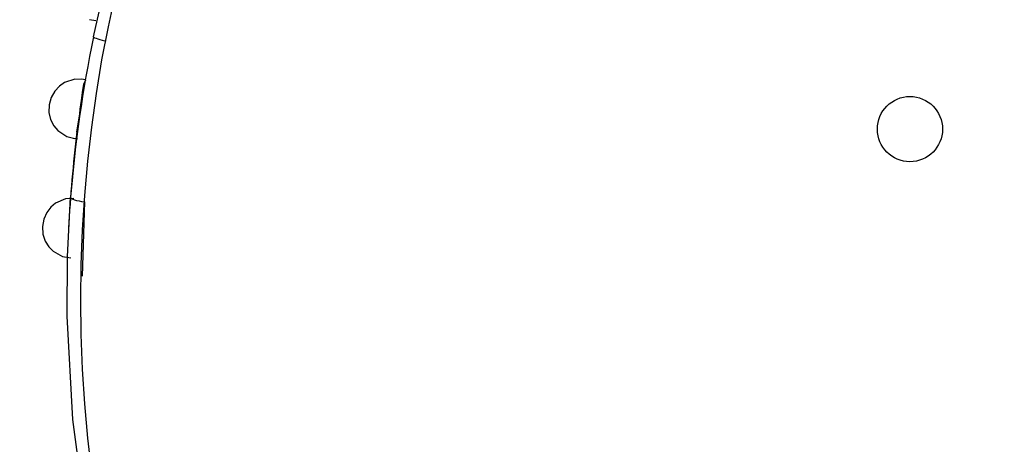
# Model space of a CAD drawing. Header units: millimetres. Extents: x -0.13 to 0.24, y 0 to 1.59.
# Tile 26 of 68: x -0.09922 to -0.07959, y 0.787 to 0.79546. Entities that reach past the tile are written whole.
import ezdxf

# ---------------------------------------------------------------- set-up
doc = ezdxf.new("R2010")
doc.units = ezdxf.units.MM
doc.layers.add('BLOCKS', color=3, linetype='Continuous')

msp = doc.modelspace()

# ---------------------------------------------------------------- linework, layer by layer
at = {"layer": 'BLOCKS'}
for points, knots in [([(-0.040013, 0.789885), (-0.040013, 0.807004), (-0.053889, 0.820881), (-0.071007, 0.820881), (-0.071007, 0.820881), (-0.088126, 0.820881), (-0.102004, 0.807004), (-0.102004, 0.789885), (-0.102004, 0.789885), (-0.102004, 0.772768), (-0.088126, 0.758889), (-0.071007, 0.758889), (-0.071007, 0.758889), (-0.053889, 0.758889), (-0.040013, 0.772768), (-0.040013, 0.789885)], [0, 0, 0, 0, 0.25, 0.25, 0.25, 0.25, 0.5, 0.5, 0.5, 0.5, 0.75, 0.75, 0.75, 0.75, 1, 1, 1, 1]), ([(-0.044015, 0.789885), (-0.044015, 0.804795), (-0.056101, 0.81688), (-0.071007, 0.81688), (-0.071007, 0.81688), (-0.085916, 0.81688), (-0.098, 0.804795), (-0.098, 0.789885), (-0.098, 0.789885), (-0.098, 0.774977), (-0.085916, 0.762892), (-0.071007, 0.762892), (-0.071007, 0.762892), (-0.056101, 0.762892), (-0.044015, 0.774977), (-0.044015, 0.789885)], [0, 0, 0, 0, 0.25, 0.25, 0.25, 0.25, 0.5, 0.5, 0.5, 0.5, 0.75, 0.75, 0.75, 0.75, 1, 1, 1, 1]), ([(-0.097748, 0.795124), (-0.097748, 0.795124), (-0.097503, 0.796213), (-0.097503, 0.796213), (-0.097503, 0.796213), (-0.097503, 0.796213), (-0.096827, 0.798546), (-0.096827, 0.798546), (-0.096827, 0.798546), (-0.096827, 0.798546), (-0.095963, 0.800813), (-0.095963, 0.800813), (-0.095963, 0.800813), (-0.095963, 0.800813), (-0.095721, 0.801365), (-0.095721, 0.801365)], [0, 0, 0, 0, 0.25, 0.25, 0.25, 0.25, 0.5, 0.5, 0.5, 0.5, 0.75, 0.75, 0.75, 0.75, 1, 1, 1, 1]), ([(-0.097748, 0.795124), (-0.097748, 0.795124), (-0.097739, 0.795116), (-0.097739, 0.795116), (-0.097739, 0.795116), (-0.097739, 0.795116), (-0.097725, 0.795104), (-0.097725, 0.795104), (-0.097725, 0.795104), (-0.097725, 0.795104), (-0.097696, 0.795095), (-0.097696, 0.795095), (-0.097696, 0.795095), (-0.097696, 0.795095), (-0.097663, 0.795081), (-0.097663, 0.795081), (-0.097663, 0.795081), (-0.097663, 0.795081), (-0.097621, 0.795068), (-0.097621, 0.795068), (-0.097621, 0.795068), (-0.097621, 0.795068), (-0.097572, 0.795054), (-0.097572, 0.795054), (-0.097572, 0.795054), (-0.097572, 0.795054), (-0.09752, 0.795041), (-0.09752, 0.795041), (-0.09752, 0.795041), (-0.09752, 0.795041), (-0.097503, 0.795039), (-0.097503, 0.795039)], [0, 0, 0, 0, 0.125, 0.125, 0.125, 0.125, 0.25, 0.25, 0.25, 0.25, 0.375, 0.375, 0.375, 0.375, 0.5, 0.5, 0.5, 0.5, 0.625, 0.625, 0.625, 0.625, 0.75, 0.75, 0.75, 0.75, 0.875, 0.875, 0.875, 0.875, 1, 1, 1, 1]), ([(-0.097957, 0.794276), (-0.097957, 0.794276), (-0.098122, 0.794278), (-0.098122, 0.794278), (-0.098122, 0.794278), (-0.098122, 0.794278), (-0.098327, 0.794213), (-0.098327, 0.794213), (-0.098327, 0.794213), (-0.098327, 0.794213), (-0.098429, 0.794143), (-0.098429, 0.794143), (-0.098429, 0.794143), (-0.098429, 0.794143), (-0.098522, 0.794042), (-0.098522, 0.794042), (-0.098522, 0.794042), (-0.098522, 0.794042), (-0.098594, 0.793915), (-0.098594, 0.793915), (-0.098594, 0.793915), (-0.098594, 0.793915), (-0.098634, 0.793768), (-0.098634, 0.793768), (-0.098634, 0.793768), (-0.098634, 0.793768), (-0.098636, 0.793617), (-0.098636, 0.793617), (-0.098636, 0.793617), (-0.098636, 0.793617), (-0.098603, 0.793474), (-0.098603, 0.793474), (-0.098603, 0.793474), (-0.098603, 0.793474), (-0.09854, 0.793352), (-0.09854, 0.793352), (-0.09854, 0.793352), (-0.09854, 0.793352), (-0.09846, 0.793257), (-0.09846, 0.793257), (-0.09846, 0.793257), (-0.09846, 0.793257), (-0.098282, 0.793139), (-0.098282, 0.793139), (-0.098282, 0.793139), (-0.098282, 0.793139), (-0.098122, 0.793096), (-0.098122, 0.793096)], [0, 0, 0, 0, 0.083333, 0.083333, 0.083333, 0.083333, 0.166667, 0.166667, 0.166667, 0.166667, 0.25, 0.25, 0.25, 0.25, 0.333333, 0.333333, 0.333333, 0.333333, 0.416667, 0.416667, 0.416667, 0.416667, 0.5, 0.5, 0.5, 0.5, 0.583333, 0.583333, 0.583333, 0.583333, 0.666667, 0.666667, 0.666667, 0.666667, 0.75, 0.75, 0.75, 0.75, 0.833333, 0.833333, 0.833333, 0.833333, 0.916667, 0.916667, 0.916667, 0.916667, 1, 1, 1, 1]), ([(-0.098077, 0.793226), (-0.098077, 0.793226), (-0.09806, 0.79335), (-0.09806, 0.79335), (-0.09806, 0.79335), (-0.09806, 0.79335), (-0.098035, 0.793508), (-0.098035, 0.793508), (-0.098035, 0.793508), (-0.098035, 0.793508), (-0.098023, 0.79359), (-0.098023, 0.79359), (-0.098023, 0.79359), (-0.098023, 0.79359), (-0.098011, 0.793681), (-0.098011, 0.793681), (-0.098011, 0.793681), (-0.098011, 0.793681), (-0.097998, 0.793768), (-0.097998, 0.793768), (-0.097998, 0.793768), (-0.097998, 0.793768), (-0.097986, 0.793855), (-0.097986, 0.793855), (-0.097986, 0.793855), (-0.097986, 0.793855), (-0.097967, 0.794011), (-0.097967, 0.794011), (-0.097967, 0.794011), (-0.097967, 0.794011), (-0.097942, 0.794182), (-0.097942, 0.794182), (-0.097942, 0.794182), (-0.097942, 0.794182), (-0.097899, 0.794265), (-0.097899, 0.794265)], [0, 0, 0, 0, 0.111111, 0.111111, 0.111111, 0.111111, 0.222222, 0.222222, 0.222222, 0.222222, 0.333333, 0.333333, 0.333333, 0.333333, 0.444444, 0.444444, 0.444444, 0.444444, 0.555556, 0.555556, 0.555556, 0.555556, 0.666667, 0.666667, 0.666667, 0.666667, 0.777778, 0.777778, 0.777778, 0.777778, 0.888889, 0.888889, 0.888889, 0.888889, 1, 1, 1, 1]), ([(-0.080819, 0.793284), (-0.080819, 0.793644), (-0.081109, 0.793934), (-0.081469, 0.793934), (-0.081469, 0.793934), (-0.081827, 0.793934), (-0.082119, 0.793644), (-0.082119, 0.793284), (-0.082119, 0.793284), (-0.082119, 0.792926), (-0.081827, 0.792634), (-0.081469, 0.792634), (-0.081469, 0.792634), (-0.081109, 0.792634), (-0.080819, 0.792926), (-0.080819, 0.793284)], [0, 0, 0, 0, 0.25, 0.25, 0.25, 0.25, 0.5, 0.5, 0.5, 0.5, 0.75, 0.75, 0.75, 0.75, 1, 1, 1, 1]), ([(-0.098141, 0.791903), (-0.098141, 0.791903), (-0.098307, 0.791891), (-0.098307, 0.791891), (-0.098307, 0.791891), (-0.098307, 0.791891), (-0.098503, 0.791808), (-0.098503, 0.791808), (-0.098503, 0.791808), (-0.098503, 0.791808), (-0.098598, 0.791729), (-0.098598, 0.791729), (-0.098598, 0.791729), (-0.098598, 0.791729), (-0.098681, 0.791622), (-0.098681, 0.791622), (-0.098681, 0.791622), (-0.098681, 0.791622), (-0.098741, 0.791489), (-0.098741, 0.791489), (-0.098741, 0.791489), (-0.098741, 0.791489), (-0.098768, 0.79134), (-0.098768, 0.79134), (-0.098768, 0.79134), (-0.098768, 0.79134), (-0.098758, 0.791191), (-0.098758, 0.791191), (-0.098758, 0.791191), (-0.098758, 0.791191), (-0.098712, 0.791053), (-0.098712, 0.791053), (-0.098712, 0.791053), (-0.098712, 0.791053), (-0.09864, 0.790937), (-0.09864, 0.790937), (-0.09864, 0.790937), (-0.09864, 0.790937), (-0.098553, 0.790848), (-0.098553, 0.790848), (-0.098553, 0.790848), (-0.098553, 0.790848), (-0.098367, 0.790744), (-0.098367, 0.790744), (-0.098367, 0.790744), (-0.098367, 0.790744), (-0.098203, 0.790717), (-0.098203, 0.790717)], [0, 0, 0, 0, 0.083333, 0.083333, 0.083333, 0.083333, 0.166667, 0.166667, 0.166667, 0.166667, 0.25, 0.25, 0.25, 0.25, 0.333333, 0.333333, 0.333333, 0.333333, 0.416667, 0.416667, 0.416667, 0.416667, 0.5, 0.5, 0.5, 0.5, 0.583333, 0.583333, 0.583333, 0.583333, 0.666667, 0.666667, 0.666667, 0.666667, 0.75, 0.75, 0.75, 0.75, 0.833333, 0.833333, 0.833333, 0.833333, 0.916667, 0.916667, 0.916667, 0.916667, 1, 1, 1, 1]), ([(-0.096924, 0.781526), (-0.096924, 0.781526), (-0.097474, 0.783466), (-0.097474, 0.783466), (-0.097474, 0.783466), (-0.097474, 0.783466), (-0.097888, 0.785449), (-0.097888, 0.785449), (-0.097888, 0.785449), (-0.097888, 0.785449), (-0.09816, 0.787494), (-0.09816, 0.787494), (-0.09816, 0.787494), (-0.09816, 0.787494), (-0.098276, 0.789558), (-0.098276, 0.789558), (-0.098276, 0.789558), (-0.098276, 0.789558), (-0.098269, 0.790746), (-0.098269, 0.790746), (-0.098269, 0.790746), (-0.098269, 0.790746), (-0.098205, 0.791928), (-0.098205, 0.791928)], [0, 0, 0, 0, 0.166667, 0.166667, 0.166667, 0.166667, 0.333333, 0.333333, 0.333333, 0.333333, 0.5, 0.5, 0.5, 0.5, 0.666667, 0.666667, 0.666667, 0.666667, 0.833333, 0.833333, 0.833333, 0.833333, 1, 1, 1, 1]), ([(-0.098205, 0.791928), (-0.098205, 0.791928), (-0.098201, 0.791916), (-0.098201, 0.791916), (-0.098201, 0.791916), (-0.098201, 0.791916), (-0.098184, 0.791901), (-0.098184, 0.791901), (-0.098184, 0.791901), (-0.098184, 0.791901), (-0.09816, 0.791887), (-0.09816, 0.791887), (-0.09816, 0.791887), (-0.09816, 0.791887), (-0.098126, 0.791872), (-0.098126, 0.791872), (-0.098126, 0.791872), (-0.098126, 0.791872), (-0.098085, 0.791862), (-0.098085, 0.791862), (-0.098085, 0.791862), (-0.098085, 0.791862), (-0.098035, 0.791852), (-0.098035, 0.791852), (-0.098035, 0.791852), (-0.098035, 0.791852), (-0.097984, 0.791843), (-0.097984, 0.791843), (-0.097984, 0.791843), (-0.097984, 0.791843), (-0.097928, 0.791835), (-0.097928, 0.791835)], [0, 0, 0, 0, 0.125, 0.125, 0.125, 0.125, 0.25, 0.25, 0.25, 0.25, 0.375, 0.375, 0.375, 0.375, 0.5, 0.5, 0.5, 0.5, 0.625, 0.625, 0.625, 0.625, 0.75, 0.75, 0.75, 0.75, 0.875, 0.875, 0.875, 0.875, 1, 1, 1, 1])]:
    msp.add_open_spline(points, degree=3, knots=knots, dxfattribs=at)
for points in [[(-0.097702, 0.795439), (-0.097702, 0.795439), (-0.097826, 0.795464), (-0.097826, 0.795464)], [(-0.097748, 0.795124), (-0.097967, 0.794071), (-0.098118, 0.793003), (-0.098205, 0.791928)], [(-0.097899, 0.794265), (-0.097899, 0.794265), (-0.09799, 0.79428), (-0.09799, 0.79428)], [(-0.098079, 0.793228), (-0.098155, 0.792591), (-0.098211, 0.791951), (-0.098247, 0.791311)], [(-0.098064, 0.793089), (-0.098064, 0.793089), (-0.098155, 0.793098), (-0.098155, 0.793098)], [(-0.097928, 0.791835), (-0.097928, 0.791835), (-0.097971, 0.790353), (-0.097971, 0.790353)]]:
    msp.add_open_spline(points, degree=3, dxfattribs=at)

doc.saveas('drawing.dxf')
